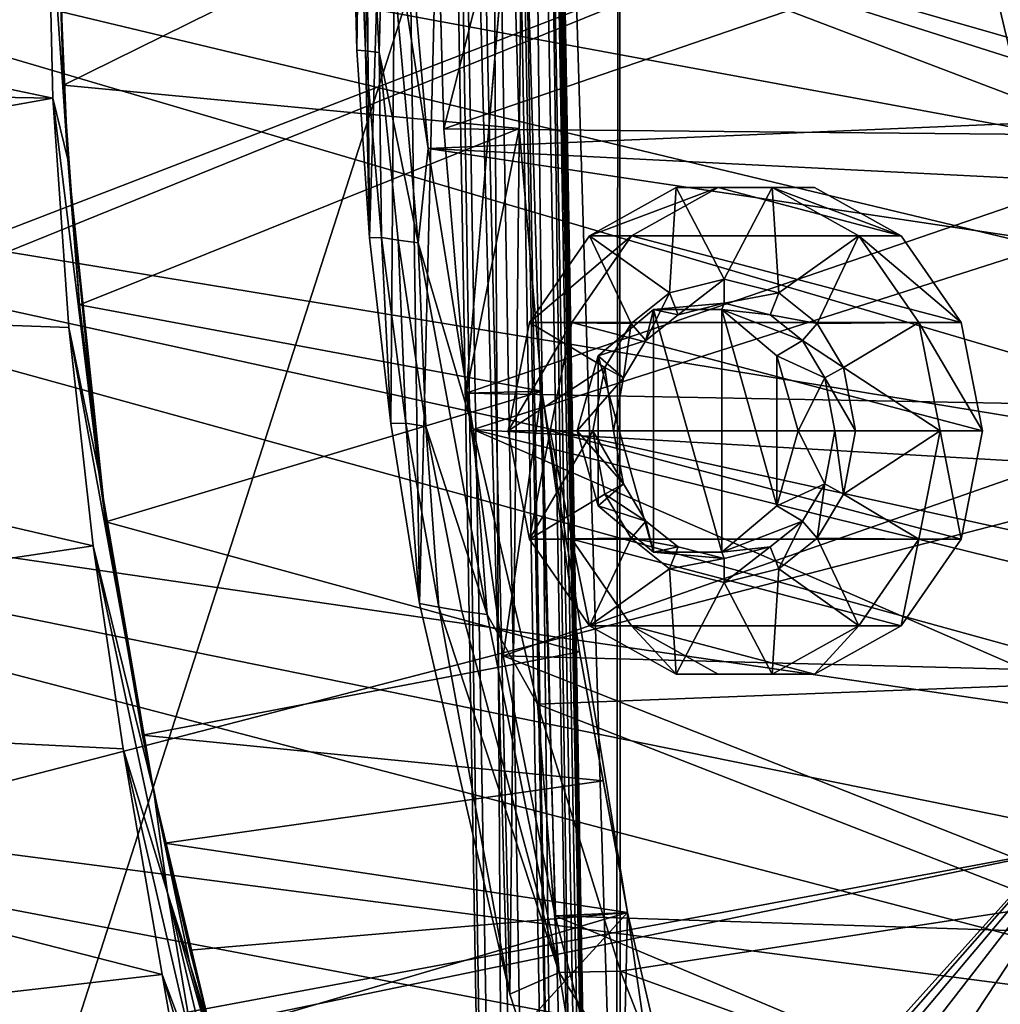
# Model space of a CAD drawing. Header units: metres. Extents: x -1004 to 0, y -708 to 0.
# Tile 63 of 103: x -157 to -70, y -448 to -362. Entities that reach past the tile are written whole.
import ezdxf

# ---------------------------------------------------------------- set-up
doc = ezdxf.new("R2010")
doc.units = ezdxf.units.M

msp = doc.modelspace()

# ---------------------------------------------------------------- linework, layer by layer
at = {"layer": 'top01'}
for points in [[(-53.598221, -415.729309, 1607.211182), (-63.970272, -143.144623, 1606.939331), (-78.48407, -166.14267, 1606.55957)], [(-78.48407, -166.14267, 1606.55957), (-91.46991, -190.642548, 1606.219482), (-54.826065, -419.461243, 1607.179077)], [(-53.598221, -415.729309, 1607.211182), (-78.48407, -166.14267, 1606.55957), (-54.826065, -419.461243, 1607.179077)], [(-91.46991, -190.642548, 1606.219482), (-103.814522, -219.351303, 1605.89624), (-55.368595, -423.352661, 1607.164795)], [(-54.826065, -419.461243, 1607.179077), (-91.46991, -190.642548, 1606.219482), (-55.368595, -423.352661, 1607.164795)], [(-103.814522, -219.351303, 1605.89624), (-111.198296, -240.799545, 1605.702881), (-104.054955, -476.287506, 1605.889893)], [(-103.814522, -219.351303, 1605.89624), (-104.054955, -476.287506, 1605.889893), (-103.745293, -477.099335, 1605.898071)], [(-55.368595, -423.352661, 1607.164795), (-103.814522, -219.351303, 1605.89624), (-103.745293, -477.099335, 1605.898071)], [(-111.198296, -240.799545, 1605.702881), (-117.790649, -265.0625, 1605.530273), (-113.479034, -447.474762, 1605.643188)], [(-111.198296, -240.799545, 1605.702881), (-113.479034, -447.474762, 1605.643188), (-104.054955, -476.287506, 1605.889893)], [(-117.790649, -265.0625, 1605.530273), (-123.170067, -292.843536, 1605.389404), (-121.442284, -413.021118, 1605.43457)], [(-117.790649, -265.0625, 1605.530273), (-121.442284, -413.021118, 1605.43457), (-113.479034, -447.474762, 1605.643188)], [(-123.170067, -292.843536, 1605.389404), (-126.336418, -320.642456, 1605.306519), (-125.82811, -380.796265, 1605.319824)], [(-123.961838, -397.163025, 1605.368652), (-123.170067, -292.843536, 1605.389404), (-125.82811, -380.796265, 1605.319824)], [(-123.170067, -292.843536, 1605.389404), (-123.961838, -397.163025, 1605.368652), (-121.442284, -413.021118, 1605.43457)], [(-250.681519, -337.464691, 658.048645), (-23.518036, -379.462708, 663.997131), (-247.612106, -308.2258, 658.129028)], [(-23.518036, -379.462708, 663.997131), (-22.769779, -367.30899, 664.016724), (-247.612106, -308.2258, 658.129028)], [(-247.612106, -308.2258, 658.129028), (-22.769779, -367.30899, 664.016724), (-22.411179, -355.137573, 664.026123)], [(-126.336418, -320.642456, 1605.306519), (-127.359116, -347.807404, 1605.279663), (-126.967255, -364.247192, 1605.289917)], [(-125.82811, -380.796265, 1605.319824), (-126.336418, -320.642456, 1605.306519), (-126.967255, -364.247192, 1605.289917)], [(-26.176514, -403.642242, 663.92749), (-24.654493, -391.579956, 663.967346), (-250.681519, -337.464691, 658.048645)], [(-24.654493, -391.579956, 663.967346), (-23.518036, -379.462708, 663.997131), (-250.681519, -337.464691, 658.048645)], [(-250.681519, -337.464691, 658.048645), (-250.153427, -366.851563, 658.0625), (-26.176514, -403.642242, 663.92749)], [(-250.907043, -348.109894, 628.322754), (-154.228165, -347.804199, 269.239594), (-153.745956, -368.491577, 270.751953)], [(-153.745956, -368.491577, 270.751953), (-250.160492, -366.770142, 628.322754), (-250.907043, -348.109894, 628.322754)], [(-153.208679, -356.110687, 265.623505), (-152.448242, -373.879242, 266.414368), (-154.228165, -347.804199, 269.239594)], [(-154.228165, -347.804199, 269.239594), (-152.448242, -373.879242, 266.414368), (-153.745956, -368.491577, 270.751953)], [(-153.29303, -347.807709, 256.377838), (-113.310806, -347.807739, 249.327911), (-152.82103, -367.322571, 257.013)], [(-153.208679, -356.110687, 265.623505), (-153.29303, -347.807709, 256.377838), (-152.82103, -367.322571, 257.013)], [(-113.310806, -347.807739, 249.327911), (-112.641785, -371.158081, 250.212402), (-152.82103, -367.322571, 257.013)], [(-126.967255, -364.247192, 1605.289917), (-127.359116, -347.807404, 1605.279663), (-126.829765, -347.807404, 1594.377319)], [(-126.967255, -364.247192, 1605.289917), (-126.829765, -347.807404, 1594.377319), (-126.180222, -364.299957, 1594.173584)], [(-126.180222, -364.299957, 1594.173584), (-126.829765, -347.807404, 1594.377319), (-125.880119, -347.807404, 1582.195923)], [(-126.180222, -364.299957, 1594.173584), (-125.880119, -347.807404, 1582.195923), (-124.981094, -364.443451, 1581.813232)], [(-124.981094, -364.443451, 1581.813232), (-125.880119, -347.807404, 1582.195923), (-124.554161, -347.807404, 1570.049561)], [(-124.554161, -347.807404, 1570.049561), (-121.557411, -381.22525, 1568.418945), (-124.981094, -364.443451, 1581.813232)], [(-122.852921, -347.807404, 1557.948486), (-120.662094, -372.930634, 1556.60083), (-124.554161, -347.807404, 1570.049561)], [(-120.662094, -372.930634, 1556.60083), (-121.557411, -381.22525, 1568.418945), (-124.554161, -347.807404, 1570.049561)], [(-122.852921, -347.807404, 1557.948486), (-58.503376, -360.974609, 1520.812622), (-61.216137, -365.517426, 1522.353882)], [(-61.216137, -365.517426, 1522.353882), (-63.337364, -370.464264, 1523.533569), (-122.852921, -347.807404, 1557.948486)], [(-63.337364, -370.464264, 1523.533569), (-120.662094, -372.930634, 1556.60083), (-122.852921, -347.807404, 1557.948486)], [(-119.938019, -347.814911, 186.274139), (-119.282143, -371.193939, 187.092911), (-119.937439, -347.690582, 186.274872)], [(-119.938019, -347.814911, 186.274139), (-51.296959, -347.814911, 179.059677), (-119.282143, -371.193939, 187.092911)], [(-119.282143, -371.193939, 187.092911), (-113.310814, -347.69223, 249.327927), (-119.937439, -347.690582, 186.274872)], [(-113.310814, -347.69223, 249.327927), (-119.282143, -371.193939, 187.092911), (-117.318771, -394.479675, 189.55072)], [(-51.296959, -347.814911, 179.059677), (-51.296959, -371.833099, 179.980698), (-119.282143, -371.193939, 187.092911)], [(-113.310806, -347.807739, 249.327911), (-113.310814, -347.69223, 249.327927), (-117.318771, -394.479675, 189.55072)], [(-117.318771, -394.479675, 189.55072), (-112.641785, -371.158081, 250.212402), (-113.310806, -347.807739, 249.327911)], [(-152.448242, -373.879242, 266.414368), (-153.208679, -356.110687, 265.623505), (-152.82103, -367.322571, 257.013)], [(-125.82811, -380.796265, 1605.319824), (-126.967255, -364.247192, 1605.289917), (-126.180222, -364.299957, 1594.173584)], [(-125.82811, -380.796265, 1605.319824), (-126.180222, -364.299957, 1594.173584), (-124.781593, -380.751617, 1593.788086)], [(-124.781593, -380.751617, 1593.788086), (-126.180222, -364.299957, 1594.173584), (-124.981094, -364.443451, 1581.813232)], [(-121.557411, -381.22525, 1568.418945), (-123.316231, -381.001312, 1581.085083), (-124.981094, -364.443451, 1581.813232)], [(-124.981094, -364.443451, 1581.813232), (-123.316231, -381.001312, 1581.085083), (-124.781593, -380.751617, 1593.788086)], [(-247.970444, -385.279999, 628.322754), (-250.160492, -366.770142, 628.322754), (-153.745956, -368.491577, 270.751953)], [(-250.153427, -366.851563, 658.0625), (-28.080278, -415.631287, 663.877686), (-26.176514, -403.642242, 663.92749)], [(-28.080278, -415.631287, 663.877686), (-250.153427, -366.851563, 658.0625), (-30.360832, -427.529053, 663.817932)], [(-250.153427, -366.851563, 658.0625), (-246.015594, -396.058105, 658.170837), (-30.360832, -427.529053, 663.817932)], [(-152.82103, -367.322571, 257.013), (-112.641785, -371.158081, 250.212402), (-151.405701, -386.70755, 258.910065)], [(-152.448242, -373.879242, 266.414368), (-152.82103, -367.322571, 257.013), (-151.405701, -386.70755, 258.910065)], [(-152.351944, -388.691772, 275.273865), (-247.970444, -385.279999, 628.322754), (-153.745956, -368.491577, 270.751953)], [(-152.448242, -373.879242, 266.414368), (-149.69313, -401.440369, 270.828156), (-153.745956, -368.491577, 270.751953)], [(-153.745956, -368.491577, 270.751953), (-149.69313, -401.440369, 270.828156), (-152.351944, -388.691772, 275.273865)], [(-63.337364, -370.464264, 1523.533569), (-64.734283, -375.746521, 1524.271606), (-120.662094, -372.930634, 1556.60083)], [(-112.641785, -371.158081, 250.212402), (-110.651474, -394.297852, 252.851227), (-151.405701, -386.70755, 258.910065)], [(-119.282143, -371.193939, 187.092911), (-51.296959, -371.833099, 179.980698), (-117.318771, -394.479675, 189.55072)], [(-110.651474, -394.297852, 252.851227), (-112.641785, -371.158081, 250.212402), (-117.318771, -394.479675, 189.55072)], [(-51.296959, -371.833099, 179.980698), (-51.296959, -395.709442, 182.743942), (-117.318771, -394.479675, 189.55072)], [(-120.662094, -372.930634, 1556.60083), (-116.697227, -397.681244, 1553.763672), (-121.557411, -381.22525, 1568.418945)], [(-64.734283, -375.746521, 1524.271606), (-65.201874, -381.235168, 1524.44812), (-120.662094, -372.930634, 1556.60083)], [(-120.662094, -372.930634, 1556.60083), (-65.201874, -381.235168, 1524.44812), (-116.697227, -397.681244, 1553.763672)], [(-149.69313, -401.440369, 270.828156), (-152.448242, -373.879242, 266.414368), (-149.073669, -405.841949, 262.043823)], [(-149.073669, -405.841949, 262.043823), (-152.448242, -373.879242, 266.414368), (-151.405701, -386.70755, 258.910065)], [(-123.961838, -397.163025, 1605.368652), (-125.82811, -380.796265, 1605.319824), (-124.781593, -380.751617, 1593.788086)], [(-123.316231, -381.001312, 1581.085083), (-122.633789, -397.120422, 1593.22583), (-124.781593, -380.751617, 1593.788086)], [(-124.781593, -380.751617, 1593.788086), (-122.633789, -397.120422, 1593.22583), (-123.961838, -397.163025, 1605.368652)], [(-122.633789, -397.120422, 1593.22583), (-123.316231, -381.001312, 1581.085083), (-120.889061, -397.436066, 1580.020508)], [(-120.889061, -397.436066, 1580.020508), (-123.316231, -381.001312, 1581.085083), (-121.557411, -381.22525, 1568.418945)], [(-116.697227, -397.681244, 1553.763672), (-115.461578, -414.006073, 1564.801636), (-121.557411, -381.22525, 1568.418945)], [(-121.557411, -381.22525, 1568.418945), (-115.461578, -414.006073, 1564.801636), (-120.889061, -397.436066, 1580.020508)], [(-65.201874, -381.235168, 1524.44812), (-65.024902, -400.696899, 1523.83252), (-116.697227, -397.681244, 1553.763672)], [(-152.351944, -388.691772, 275.273865), (-150.204941, -407.947205, 282.696869), (-247.970444, -385.279999, 628.322754)], [(-150.204941, -407.947205, 282.696869), (-239.388168, -421.309845, 628.322754), (-247.970444, -385.279999, 628.322754)], [(-151.405701, -386.70755, 258.910065), (-110.651474, -394.297852, 252.851227), (-149.073669, -405.841949, 262.043823)], [(-149.69313, -401.440369, 270.828156), (-144.854385, -429.625793, 279.624756), (-152.351944, -388.691772, 275.273865)], [(-152.351944, -388.691772, 275.273865), (-144.854385, -429.625793, 279.624756), (-150.204941, -407.947205, 282.696869)], [(-110.651474, -394.297852, 252.851227), (-107.341576, -417.300751, 257.258514), (-149.073669, -405.841949, 262.043823)], [(-114.047913, -417.640411, 193.665176), (-110.651474, -394.297852, 252.851227), (-117.318771, -394.479675, 189.55072)], [(-117.318771, -394.479675, 189.55072), (-51.296959, -395.709442, 182.743942), (-114.047913, -417.640411, 193.665176)], [(-110.651474, -394.297852, 252.851227), (-114.047913, -417.640411, 193.665176), (-109.477364, -440.584412, 199.45929)], [(-107.341576, -417.300751, 257.258514), (-110.651474, -394.297852, 252.851227), (-103.089058, -440.274384, 259.649841)], [(-103.089058, -440.274384, 259.649841), (-110.651474, -394.297852, 252.851227), (-109.477364, -440.584412, 199.45929)], [(-51.296959, -395.709442, 182.743942), (-51.296959, -419.300171, 187.347092), (-114.047913, -417.640411, 193.665176)], [(-30.360832, -427.529053, 663.817932), (-246.015594, -396.058105, 658.170837), (-33.0121, -439.318085, 663.748535)], [(-246.015594, -396.058105, 658.170837), (-36.026955, -450.981323, 663.669556), (-33.0121, -439.318085, 663.748535)], [(-246.015594, -396.058105, 658.170837), (-238.304779, -424.597931, 658.372742), (-36.026955, -450.981323, 663.669556)], [(-122.633789, -397.120422, 1593.22583), (-121.442284, -413.021118, 1605.43457), (-123.961838, -397.163025, 1605.368652)], [(-121.442284, -413.021118, 1605.43457), (-122.633789, -397.120422, 1593.22583), (-119.739723, -413.364685, 1592.493042)], [(-119.739723, -413.364685, 1592.493042), (-122.633789, -397.120422, 1593.22583), (-120.889061, -397.436066, 1580.020508)], [(-115.461578, -414.006073, 1564.801636), (-117.706451, -413.703888, 1578.631348), (-120.889061, -397.436066, 1580.020508)], [(-120.889061, -397.436066, 1580.020508), (-117.706451, -413.703888, 1578.631348), (-119.739723, -413.364685, 1592.493042)], [(-116.697227, -397.681244, 1553.763672), (-65.024902, -400.696899, 1523.83252), (-65.045509, -410.426819, 1523.481567)], [(-65.045509, -410.426819, 1523.481567), (-65.143959, -420.155243, 1523.105347), (-116.697227, -397.681244, 1553.763672)], [(-65.143959, -420.155243, 1523.105347), (-111.021355, -421.900513, 1549.50769), (-116.697227, -397.681244, 1553.763672)], [(-116.697227, -397.681244, 1553.763672), (-111.021355, -421.900513, 1549.50769), (-115.461578, -414.006073, 1564.801636)], [(-144.854385, -429.625793, 279.624756), (-149.69313, -401.440369, 270.828156), (-145.861877, -424.640717, 266.250824)], [(-145.861877, -424.640717, 266.250824), (-149.69313, -401.440369, 270.828156), (-149.073669, -405.841949, 262.043823)], [(-149.073669, -405.841949, 262.043823), (-107.341576, -417.300751, 257.258514), (-145.861877, -424.640717, 266.250824)], [(-150.204941, -407.947205, 282.696869), (-147.564026, -425.838593, 292.865753), (-239.388168, -421.309845, 628.322754)], [(-144.854385, -429.625793, 279.624756), (-143.641052, -438.536133, 290.942047), (-150.204941, -407.947205, 282.696869)], [(-150.204941, -407.947205, 282.696869), (-143.641052, -438.536133, 290.942047), (-147.564026, -425.838593, 292.865753)], [(-113.479034, -447.474762, 1605.643188), (-121.442284, -413.021118, 1605.43457), (-119.739723, -413.364685, 1592.493042)], [(-117.706451, -413.703888, 1578.631348), (-109.117142, -445.571533, 1574.934448), (-119.739723, -413.364685, 1592.493042)], [(-119.739723, -413.364685, 1592.493042), (-109.117142, -445.571533, 1574.934448), (-113.479034, -447.474762, 1605.643188)], [(-115.461578, -414.006073, 1564.801636), (-109.117142, -445.571533, 1574.934448), (-117.706451, -413.703888, 1578.631348)], [(-111.021355, -421.900513, 1549.50769), (-109.117142, -445.571533, 1574.934448), (-115.461578, -414.006073, 1564.801636)], [(-107.341576, -417.300751, 257.258514), (-105.246155, -428.673492, 259.723877), (-145.861877, -424.640717, 266.250824)], [(-105.246155, -428.673492, 259.723877), (-107.341576, -417.300751, 257.258514), (-103.089058, -440.274384, 259.649841)], [(-114.047913, -417.640411, 193.665176), (-51.296959, -419.300171, 187.347092), (-51.296959, -442.459412, 193.778091)], [(-114.047913, -417.640411, 193.665176), (-51.296959, -442.459412, 193.778091), (-109.477364, -440.584412, 199.45929)], [(-65.143959, -420.155243, 1523.105347), (-65.591461, -439.605225, 1522.288574), (-111.021355, -421.900513, 1549.50769)], [(-147.564026, -425.838593, 292.865753), (-144.11264, -445.730316, 309.173157), (-239.388168, -421.309845, 628.322754)], [(-239.388168, -421.309845, 628.322754), (-144.11264, -445.730316, 309.173157), (-225.579773, -455.160736, 628.322754)], [(-65.591461, -439.605225, 1522.288574), (-103.711601, -445.449646, 1543.920166), (-111.021355, -421.900513, 1549.50769)], [(-111.021355, -421.900513, 1549.50769), (-103.711601, -445.449646, 1543.920166), (-109.117142, -445.571533, 1574.934448)], [(-103.745293, -477.099335, 1605.898071), (-103.437996, -477.943665, 1605.906128), (-55.368595, -423.352661, 1607.164795)], [(-103.437996, -477.943665, 1605.906128), (-102.816711, -479.630585, 1605.922363), (-55.368595, -423.352661, 1607.164795)], [(-55.368595, -423.352661, 1607.164795), (-102.816711, -479.630585, 1605.922363), (-101.585518, -483.008575, 1605.95459)], [(-101.585518, -483.008575, 1605.95459), (-99.176605, -489.783844, 1606.0177), (-55.368595, -423.352661, 1607.164795)], [(-99.176605, -489.783844, 1606.0177), (-57.38377, -455.741364, 1607.112061), (-55.368595, -423.352661, 1607.164795)], [(-238.304779, -424.597931, 658.372742), (-39.397236, -462.502289, 663.581299), (-36.026955, -450.981323, 663.669556)], [(-238.304779, -424.597931, 658.372742), (-227.023682, -452.221436, 658.668152), (-39.397236, -462.502289, 663.581299)], [(-145.861877, -424.640717, 266.250824), (-105.246155, -428.673492, 259.723877), (-143.881317, -434.156342, 267.066833)], [(-143.881317, -434.156342, 267.066833), (-144.854385, -429.625793, 279.624756), (-145.861877, -424.640717, 266.250824)], [(-143.641052, -438.536133, 290.942047), (-141.01619, -454.103882, 308.555969), (-147.564026, -425.838593, 292.865753)], [(-147.564026, -425.838593, 292.865753), (-141.01619, -454.103882, 308.555969), (-144.11264, -445.730316, 309.173157)], [(-105.246155, -428.673492, 259.723877), (-103.089058, -440.274384, 259.649841), (-143.881317, -434.156342, 267.066833)], [(-143.641052, -438.536133, 290.942047), (-144.854385, -429.625793, 279.624756), (-141.67865, -444.794342, 290.134369)], [(-144.854385, -429.625793, 279.624756), (-139.751831, -451.093201, 289.616913), (-141.67865, -444.794342, 290.134369)], [(-139.751831, -451.093201, 289.616913), (-144.854385, -429.625793, 279.624756), (-139.751831, -451.093201, 277.234894)], [(-144.854385, -429.625793, 279.624756), (-143.881317, -434.156342, 267.066833), (-139.751831, -451.093201, 277.234894)], [(-143.881317, -434.156342, 267.066833), (-103.089058, -440.274384, 259.649841), (-141.672424, -443.611786, 266.11142)], [(-139.751831, -451.093201, 277.234894), (-143.881317, -434.156342, 267.066833), (-141.672424, -443.611786, 266.11142)], [(-141.01619, -454.103882, 308.555969), (-143.641052, -438.536133, 290.942047), (-140.755569, -450.812286, 298.972168)], [(-140.755569, -450.812286, 298.972168), (-143.641052, -438.536133, 290.942047), (-138.13472, -457.999481, 298.369324)], [(-143.641052, -438.536133, 290.942047), (-141.67865, -444.794342, 290.134369), (-138.13472, -457.999481, 298.369324)], [(-65.591461, -439.605225, 1522.288574), (-66.407211, -459.040527, 1521.412109), (-103.711601, -445.449646, 1543.920166)], [(-103.089058, -440.274384, 259.649841), (-139.751831, -451.093201, 264.852875), (-141.672424, -443.611786, 266.11142)], [(-139.751831, -451.093201, 264.852875), (-103.089058, -440.274384, 259.649841), (-132.867874, -472.911743, 260.62207)], [(-103.089058, -440.274384, 259.649841), (-92.572594, -485.640137, 251.46524), (-132.867874, -472.911743, 260.62207)], [(-103.089058, -440.274384, 259.649841), (-109.477364, -440.584412, 199.45929), (-103.612221, -463.250519, 206.974854)], [(-51.296959, -442.459412, 193.778091), (-51.296959, -465.041748, 202.008636), (-109.477364, -440.584412, 199.45929)], [(-109.477364, -440.584412, 199.45929), (-51.296959, -465.041748, 202.008636), (-103.612221, -463.250519, 206.974854)], [(-96.513596, -485.414246, 216.199951), (-103.089058, -440.274384, 259.649841), (-103.612221, -463.250519, 206.974854)], [(-92.572594, -485.640137, 251.46524), (-103.089058, -440.274384, 259.649841), (-96.513596, -485.414246, 216.199951)], [(-141.672424, -443.611786, 266.11142), (-139.751831, -451.093201, 264.852875), (-139.751831, -451.093201, 277.234894)], [(-141.67865, -444.794342, 290.134369), (-139.751831, -451.093201, 289.616913), (-135.537949, -465.209412, 298.000336)], [(-141.67865, -444.794342, 290.134369), (-135.537949, -465.209412, 298.000336), (-138.13472, -457.999481, 298.369324)], [(-144.11264, -445.730316, 309.173157), (-142.578384, -454.435516, 318.701172), (-225.579773, -455.160736, 628.322754)], [(-141.01619, -454.103882, 308.555969), (-138.747208, -463.788849, 318.351685), (-144.11264, -445.730316, 309.173157)], [(-144.11264, -445.730316, 309.173157), (-138.747208, -463.788849, 318.351685), (-142.578384, -454.435516, 318.701172)], [(-109.117142, -445.571533, 1574.934448), (-104.054955, -476.287506, 1605.889893), (-113.479034, -447.474762, 1605.643188)], [(-103.711601, -445.449646, 1543.920166), (-94.853065, -468.21405, 1537.106445), (-109.117142, -445.571533, 1574.934448)], [(-109.117142, -445.571533, 1574.934448), (-94.853065, -468.21405, 1537.106445), (-104.054955, -476.287506, 1605.889893)], [(-66.407211, -459.040527, 1521.412109), (-94.853065, -468.21405, 1537.106445), (-103.711601, -445.449646, 1543.920166)]]:
    msp.add_3dface(points, dxfattribs=at)
at = {"layer": 'top0123413'}
for points in [[(-110.724922, -557.434387, 1635.92395), (-117.705887, -157.495331, 1635.92395), (-121.535522, -157.56218, 1632.709961)], [(-121.535522, -157.56218, 1632.709961), (-120.667419, -157.547028, 1627.786011), (-114.554565, -557.501282, 1632.709961)], [(-114.554565, -557.501282, 1632.709961), (-110.724922, -557.434387, 1635.92395), (-121.535522, -157.56218, 1632.709961)], [(-120.667419, -157.547028, 1627.786011), (-115.969666, -157.465027, 1626.075806), (-113.686455, -557.486084, 1627.786011)], [(-120.667419, -157.547028, 1627.786011), (-113.686455, -557.486084, 1627.786011), (-114.554565, -557.501282, 1632.709961)], [(-106.027176, -557.352417, 1634.213867), (-113.008141, -157.413345, 1634.213867), (-117.705887, -157.495331, 1635.92395)], [(-110.724922, -557.434387, 1635.92395), (-106.027176, -557.352417, 1634.213867), (-117.705887, -157.495331, 1635.92395)], [(-115.969666, -157.465027, 1626.075806), (-108.988708, -557.404114, 1626.075806), (-113.686455, -557.486084, 1627.786011)], [(-115.969666, -157.465027, 1626.075806), (-114.377312, -217.446381, 1626.203857), (-109.490639, -497.403717, 1626.203857)], [(-115.969666, -157.465027, 1626.075806), (-109.490639, -497.403717, 1626.203857), (-108.988708, -557.404114, 1626.075806)], [(-105.159065, -557.33728, 1629.289795), (-112.14003, -157.398193, 1629.289795), (-113.008141, -157.413345, 1634.213867)], [(-106.027176, -557.352417, 1634.213867), (-105.159065, -557.33728, 1629.289795), (-113.008141, -157.413345, 1634.213867)], [(-112.14003, -157.398193, 1629.289795), (-105.159065, -557.33728, 1629.289795), (-111.313599, -217.392899, 1628.775024)], [(-114.377312, -217.446381, 1626.203857), (-112.542305, -219.414612, 1627.169678), (-109.490639, -497.403717, 1626.203857)], [(-111.313599, -217.392899, 1628.775024), (-106.426926, -497.35025, 1628.775024), (-111.600426, -218.811829, 1628.235474)], [(-105.159065, -557.33728, 1629.289795), (-106.426926, -497.35025, 1628.775024), (-111.313599, -217.392899, 1628.775024)], [(-112.542305, -219.414612, 1627.169678), (-111.600426, -218.811829, 1628.235474), (-107.725426, -495.37262, 1627.169678)], [(-109.490639, -497.403717, 1626.203857), (-112.542305, -219.414612, 1627.169678), (-107.725426, -495.37262, 1627.169678)], [(-107.725426, -495.37262, 1627.169678), (-111.600426, -218.811829, 1628.235474), (-106.762985, -495.942108, 1628.235474)], [(-111.600426, -218.811829, 1628.235474), (-106.426926, -497.35025, 1628.775024), (-106.762985, -495.942108, 1628.235474)]]:
    msp.add_3dface(points, dxfattribs=at)
at = {"layer": 'top0123427'}
for points in [[(-98.814934, -376.358978, 1534.838501), (-99.405807, -385.645966, 1535.179688), (-106.454414, -380.607117, 1539.249268)], [(-102.73188, -380.607117, 1545.696899), (-95.092392, -376.358978, 1541.286133), (-106.454414, -380.607117, 1539.249268)], [(-95.092392, -376.358978, 1541.286133), (-98.814934, -376.358978, 1534.838501), (-106.454414, -380.607117, 1539.249268)], [(-102.73188, -380.607117, 1545.696899), (-78.973724, -380.607117, 1531.980103), (-95.092392, -376.358978, 1541.286133)], [(-94.57534, -384.427856, 1532.390869), (-99.405807, -385.645966, 1535.179688), (-98.814934, -376.358978, 1534.838501)], [(-90.335747, -376.358978, 1529.943115), (-94.57534, -384.427856, 1532.390869), (-98.814934, -376.358978, 1534.838501)], [(-95.092392, -376.358978, 1541.286133), (-86.613205, -376.358978, 1536.390747), (-98.814934, -376.358978, 1534.838501)], [(-86.613205, -376.358978, 1536.390747), (-90.335747, -376.358978, 1529.943115), (-98.814934, -376.358978, 1534.838501)], [(-78.973724, -380.607117, 1531.980103), (-86.613205, -376.358978, 1536.390747), (-95.092392, -376.358978, 1541.286133)], [(-89.744865, -385.645966, 1529.601929), (-94.57534, -384.427856, 1532.390869), (-90.335747, -376.358978, 1529.943115)], [(-82.696259, -380.607117, 1525.532471), (-89.744865, -385.645966, 1529.601929), (-90.335747, -376.358978, 1529.943115)], [(-86.613205, -376.358978, 1536.390747), (-78.973724, -380.607117, 1531.980103), (-90.335747, -376.358978, 1529.943115)], [(-78.973724, -380.607117, 1531.980103), (-82.696259, -380.607117, 1525.532471), (-90.335747, -376.358978, 1529.943115)], [(-106.454414, -380.607117, 1539.249268), (-102.768593, -388.346649, 1537.121216), (-111.741104, -388.261963, 1542.301514)], [(-108.018562, -388.261963, 1548.749146), (-102.73188, -380.607117, 1545.696899), (-111.741104, -388.261963, 1542.301514)], [(-102.73188, -380.607117, 1545.696899), (-106.454414, -380.607117, 1539.249268), (-111.741104, -388.261963, 1542.301514)], [(-108.018562, -388.261963, 1548.749146), (-73.687035, -388.261963, 1528.927734), (-102.73188, -380.607117, 1545.696899)], [(-99.405807, -385.645966, 1535.179688), (-102.768593, -388.346649, 1537.121216), (-106.454414, -380.607117, 1539.249268)], [(-73.687035, -388.261963, 1528.927734), (-78.973724, -380.607117, 1531.980103), (-102.73188, -380.607117, 1545.696899)], [(-86.38208, -388.346649, 1527.6604), (-89.744865, -385.645966, 1529.601929), (-82.696259, -380.607117, 1525.532471)], [(-77.409569, -388.261963, 1522.480225), (-86.38208, -388.346649, 1527.6604), (-82.696259, -380.607117, 1525.532471)], [(-78.973724, -380.607117, 1531.980103), (-73.687035, -388.261963, 1528.927734), (-82.696259, -380.607117, 1525.532471)], [(-73.687035, -388.261963, 1528.927734), (-77.409569, -388.261963, 1522.480225), (-82.696259, -380.607117, 1525.532471)], [(-99.405807, -385.645966, 1535.179688), (-94.57534, -384.427856, 1532.390869), (-98.62767, -387.571808, 1534.730469)], [(-94.57534, -384.427856, 1532.390869), (-94.575325, -386.552948, 1532.390869), (-98.62767, -387.571808, 1534.730469)], [(-94.57534, -384.427856, 1532.390869), (-89.744865, -385.645966, 1529.601929), (-94.575325, -386.552948, 1532.390869)], [(-102.768593, -388.346649, 1537.121216), (-99.405807, -385.645966, 1535.179688), (-101.467232, -389.849304, 1536.369873)], [(-99.405807, -385.645966, 1535.179688), (-98.62767, -387.571808, 1534.730469), (-101.467232, -389.849304, 1536.369873)], [(-89.744865, -385.645966, 1529.601929), (-90.52298, -387.571808, 1530.05127), (-94.575325, -386.552948, 1532.390869)], [(-89.744865, -385.645966, 1529.601929), (-86.38208, -388.346649, 1527.6604), (-90.52298, -387.571808, 1530.05127)], [(-101.467232, -389.849304, 1536.369873), (-100.814034, -387.108795, 1528.537476), (-105.685074, -391.195282, 1531.349731)], [(-105.685074, -391.195282, 1531.349731), (-100.814034, -387.108795, 1528.537476), (-100.814034, -408.506012, 1528.537476)], [(-101.467232, -389.849304, 1536.369873), (-98.62767, -387.571808, 1534.730469), (-100.814034, -387.108795, 1528.537476)], [(-98.62767, -387.571808, 1534.730469), (-94.575325, -386.552948, 1532.390869), (-100.814034, -387.108795, 1528.537476)], [(-100.814034, -387.108795, 1528.537476), (-94.575325, -386.552948, 1532.390869), (-94.793098, -387.108795, 1525.061279)], [(-100.814034, -387.108795, 1528.537476), (-94.793098, -408.506012, 1525.061279), (-100.814034, -408.506012, 1528.537476)], [(-100.814034, -387.108795, 1528.537476), (-94.793098, -387.108795, 1525.061279), (-94.793098, -408.506012, 1525.061279)], [(-94.575325, -386.552948, 1532.390869), (-90.52298, -387.571808, 1530.05127), (-94.793098, -387.108795, 1525.061279)], [(-94.793098, -387.108795, 1525.061279), (-90.52298, -387.571808, 1530.05127), (-87.683411, -389.849304, 1528.411743)], [(-94.793098, -387.108795, 1525.061279), (-87.683411, -389.849304, 1528.411743), (-89.922058, -391.195282, 1522.249023)], [(-94.793098, -387.108795, 1525.061279), (-89.922058, -404.419495, 1522.249023), (-94.793098, -408.506012, 1525.061279)], [(-94.793098, -387.108795, 1525.061279), (-89.922058, -391.195282, 1522.249023), (-89.922058, -404.419495, 1522.249023)], [(-86.38208, -388.346649, 1527.6604), (-87.683411, -389.849304, 1528.411743), (-90.52298, -387.571808, 1530.05127)], [(-111.741104, -388.261963, 1542.301514), (-105.107452, -392.229645, 1538.471558), (-113.627899, -397.807404, 1543.390869)], [(-109.905365, -397.807404, 1549.838501), (-108.018562, -388.261963, 1548.749146), (-113.627899, -397.807404, 1543.390869)], [(-108.018562, -388.261963, 1548.749146), (-111.741104, -388.261963, 1542.301514), (-113.627899, -397.807404, 1543.390869)], [(-102.768593, -388.346649, 1537.121216), (-105.107452, -392.229645, 1538.471558), (-111.741104, -388.261963, 1542.301514)], [(-109.905365, -397.807404, 1549.838501), (-71.80024, -397.807404, 1527.838501), (-108.018562, -388.261963, 1548.749146)], [(-71.80024, -397.807404, 1527.838501), (-73.687035, -388.261963, 1528.927734), (-108.018562, -388.261963, 1548.749146)], [(-105.107452, -392.229645, 1538.471558), (-102.768593, -388.346649, 1537.121216), (-103.439598, -393.128143, 1537.508667)], [(-102.768593, -388.346649, 1537.121216), (-101.467232, -389.849304, 1536.369873), (-103.439598, -393.128143, 1537.508667)], [(-86.38208, -388.346649, 1527.6604), (-84.043221, -392.229645, 1526.310059), (-87.683411, -389.849304, 1528.411743)], [(-84.043221, -392.229645, 1526.310059), (-86.38208, -388.346649, 1527.6604), (-77.409569, -388.261963, 1522.480225)], [(-75.522774, -397.807404, 1521.390869), (-84.043221, -392.229645, 1526.310059), (-77.409569, -388.261963, 1522.480225)], [(-73.687035, -388.261963, 1528.927734), (-71.80024, -397.807404, 1527.838501), (-77.409569, -388.261963, 1522.480225)], [(-71.80024, -397.807404, 1527.838501), (-75.522774, -397.807404, 1521.390869), (-77.409569, -388.261963, 1522.480225)], [(-103.439598, -393.128143, 1537.508667), (-101.467232, -389.849304, 1536.369873), (-105.685074, -391.195282, 1531.349731)], [(-87.683411, -389.849304, 1528.411743), (-85.711044, -393.128143, 1527.273071), (-89.922058, -391.195282, 1522.249023)], [(-84.043221, -392.229645, 1526.310059), (-85.711044, -393.128143, 1527.273071), (-87.683411, -389.849304, 1528.411743)], [(-103.439598, -393.128143, 1537.508667), (-105.685074, -391.195282, 1531.349731), (-107.545647, -397.807404, 1532.42395)], [(-107.545647, -397.807404, 1532.42395), (-105.685074, -391.195282, 1531.349731), (-105.685074, -404.419495, 1531.349731)], [(-105.685074, -391.195282, 1531.349731), (-100.814034, -408.506012, 1528.537476), (-105.685074, -404.419495, 1531.349731)], [(-89.922058, -391.195282, 1522.249023), (-85.711044, -393.128143, 1527.273071), (-88.056931, -397.807404, 1521.172119)], [(-89.922058, -391.195282, 1522.249023), (-88.056931, -397.807404, 1521.172119), (-89.922058, -404.419495, 1522.249023)], [(-105.107452, -392.229645, 1538.471558), (-106.162354, -397.807404, 1539.080566), (-113.627899, -397.807404, 1543.390869)], [(-106.162354, -397.807404, 1539.080566), (-105.107452, -392.229645, 1538.471558), (-104.32196, -397.807404, 1538.018066)], [(-105.107452, -392.229645, 1538.471558), (-103.439598, -393.128143, 1537.508667), (-104.32196, -397.807404, 1538.018066)], [(-84.043221, -392.229645, 1526.310059), (-82.988319, -397.807404, 1525.70105), (-85.711044, -393.128143, 1527.273071)], [(-82.988319, -397.807404, 1525.70105), (-84.043221, -392.229645, 1526.310059), (-75.522774, -397.807404, 1521.390869)], [(-104.32196, -397.807404, 1538.018066), (-103.439598, -393.128143, 1537.508667), (-107.545647, -397.807404, 1532.42395)], [(-85.711044, -393.128143, 1527.273071), (-84.82869, -397.807404, 1526.763672), (-88.056931, -397.807404, 1521.172119)], [(-82.988319, -397.807404, 1525.70105), (-84.82869, -397.807404, 1526.763672), (-85.711044, -393.128143, 1527.273071)], [(-113.627899, -397.807404, 1543.390869), (-106.162354, -397.807404, 1539.080566), (-111.741104, -407.352844, 1542.301514)], [(-113.627899, -397.807404, 1543.390869), (-111.741104, -407.352844, 1542.301514), (-109.905365, -397.807404, 1549.838501)], [(-106.162354, -397.807404, 1539.080566), (-105.107452, -403.385162, 1538.471558), (-111.741104, -407.352844, 1542.301514)], [(-111.741104, -407.352844, 1542.301514), (-108.018562, -407.352844, 1548.749146), (-109.905365, -397.807404, 1549.838501)], [(-108.018562, -407.352844, 1548.749146), (-73.687035, -407.352844, 1528.927734), (-109.905365, -397.807404, 1549.838501)], [(-73.687035, -407.352844, 1528.927734), (-71.80024, -397.807404, 1527.838501), (-109.905365, -397.807404, 1549.838501)], [(-104.32196, -397.807404, 1538.018066), (-107.545647, -397.807404, 1532.42395), (-103.439598, -402.486633, 1537.508667)], [(-107.545647, -397.807404, 1532.42395), (-105.685074, -404.419495, 1531.349731), (-103.439598, -402.486633, 1537.508667)], [(-104.32196, -397.807404, 1538.018066), (-103.439598, -402.486633, 1537.508667), (-106.162354, -397.807404, 1539.080566)], [(-103.439598, -402.486633, 1537.508667), (-105.107452, -403.385162, 1538.471558), (-106.162354, -397.807404, 1539.080566)], [(-89.922058, -404.419495, 1522.249023), (-88.056931, -397.807404, 1521.172119), (-85.711044, -402.486633, 1527.273071)], [(-85.711044, -402.486633, 1527.273071), (-88.056931, -397.807404, 1521.172119), (-84.82869, -397.807404, 1526.763672)], [(-85.711044, -402.486633, 1527.273071), (-84.82869, -397.807404, 1526.763672), (-84.043221, -403.385162, 1526.310059)], [(-84.82869, -397.807404, 1526.763672), (-82.988319, -397.807404, 1525.70105), (-84.043221, -403.385162, 1526.310059)], [(-84.043221, -403.385162, 1526.310059), (-82.988319, -397.807404, 1525.70105), (-75.522774, -397.807404, 1521.390869)], [(-75.522774, -397.807404, 1521.390869), (-77.409569, -407.352844, 1522.480225), (-84.043221, -403.385162, 1526.310059)], [(-77.409569, -407.352844, 1522.480225), (-75.522774, -397.807404, 1521.390869), (-73.687035, -407.352844, 1528.927734)], [(-75.522774, -397.807404, 1521.390869), (-71.80024, -397.807404, 1527.838501), (-73.687035, -407.352844, 1528.927734)], [(-103.439598, -402.486633, 1537.508667), (-105.685074, -404.419495, 1531.349731), (-101.467232, -405.765503, 1536.369873)], [(-103.439598, -402.486633, 1537.508667), (-101.467232, -405.765503, 1536.369873), (-105.107452, -403.385162, 1538.471558)], [(-87.683411, -405.765503, 1528.411743), (-89.922058, -404.419495, 1522.249023), (-85.711044, -402.486633, 1527.273071)], [(-87.683411, -405.765503, 1528.411743), (-85.711044, -402.486633, 1527.273071), (-86.38208, -407.268158, 1527.6604)], [(-85.711044, -402.486633, 1527.273071), (-84.043221, -403.385162, 1526.310059), (-86.38208, -407.268158, 1527.6604)], [(-111.741104, -407.352844, 1542.301514), (-105.107452, -403.385162, 1538.471558), (-102.768593, -407.268158, 1537.121216)], [(-101.467232, -405.765503, 1536.369873), (-102.768593, -407.268158, 1537.121216), (-105.107452, -403.385162, 1538.471558)], [(-77.409569, -407.352844, 1522.480225), (-86.38208, -407.268158, 1527.6604), (-84.043221, -403.385162, 1526.310059)], [(-105.685074, -404.419495, 1531.349731), (-100.814034, -408.506012, 1528.537476), (-101.467232, -405.765503, 1536.369873)], [(-94.793098, -408.506012, 1525.061279), (-89.922058, -404.419495, 1522.249023), (-87.683411, -405.765503, 1528.411743)], [(-101.467232, -405.765503, 1536.369873), (-98.62767, -408.042999, 1534.730469), (-102.768593, -407.268158, 1537.121216)], [(-101.467232, -405.765503, 1536.369873), (-100.814034, -408.506012, 1528.537476), (-98.62767, -408.042999, 1534.730469)], [(-90.52298, -408.042999, 1530.05127), (-94.793098, -408.506012, 1525.061279), (-87.683411, -405.765503, 1528.411743)], [(-90.52298, -408.042999, 1530.05127), (-87.683411, -405.765503, 1528.411743), (-89.744865, -409.968842, 1529.601929)], [(-87.683411, -405.765503, 1528.411743), (-86.38208, -407.268158, 1527.6604), (-89.744865, -409.968842, 1529.601929)], [(-106.454414, -415.00769, 1539.249268), (-111.741104, -407.352844, 1542.301514), (-102.768593, -407.268158, 1537.121216)], [(-111.741104, -407.352844, 1542.301514), (-106.454414, -415.00769, 1539.249268), (-108.018562, -407.352844, 1548.749146)], [(-106.454414, -415.00769, 1539.249268), (-102.73188, -415.00769, 1545.696899), (-108.018562, -407.352844, 1548.749146)], [(-102.73188, -415.00769, 1545.696899), (-78.973724, -415.00769, 1531.980103), (-108.018562, -407.352844, 1548.749146)], [(-78.973724, -415.00769, 1531.980103), (-73.687035, -407.352844, 1528.927734), (-108.018562, -407.352844, 1548.749146)], [(-106.454414, -415.00769, 1539.249268), (-102.768593, -407.268158, 1537.121216), (-99.405807, -409.968842, 1535.179688)], [(-98.62767, -408.042999, 1534.730469), (-99.405807, -409.968842, 1535.179688), (-102.768593, -407.268158, 1537.121216)], [(-82.696259, -415.00769, 1525.532471), (-89.744865, -409.968842, 1529.601929), (-86.38208, -407.268158, 1527.6604)], [(-77.409569, -407.352844, 1522.480225), (-82.696259, -415.00769, 1525.532471), (-86.38208, -407.268158, 1527.6604)], [(-82.696259, -415.00769, 1525.532471), (-77.409569, -407.352844, 1522.480225), (-78.973724, -415.00769, 1531.980103)], [(-77.409569, -407.352844, 1522.480225), (-73.687035, -407.352844, 1528.927734), (-78.973724, -415.00769, 1531.980103)], [(-100.814034, -408.506012, 1528.537476), (-94.575325, -409.061859, 1532.390869), (-98.62767, -408.042999, 1534.730469)], [(-100.814034, -408.506012, 1528.537476), (-94.793098, -408.506012, 1525.061279), (-94.575325, -409.061859, 1532.390869)], [(-98.62767, -408.042999, 1534.730469), (-94.575325, -409.061859, 1532.390869), (-99.405807, -409.968842, 1535.179688)], [(-94.793098, -408.506012, 1525.061279), (-90.52298, -408.042999, 1530.05127), (-94.575325, -409.061859, 1532.390869)], [(-94.575325, -409.061859, 1532.390869), (-90.52298, -408.042999, 1530.05127), (-94.57534, -411.18692, 1532.390869)], [(-90.52298, -408.042999, 1530.05127), (-89.744865, -409.968842, 1529.601929), (-94.57534, -411.18692, 1532.390869)], [(-94.575325, -409.061859, 1532.390869), (-94.57534, -411.18692, 1532.390869), (-99.405807, -409.968842, 1535.179688)], [(-98.814934, -419.255829, 1534.838501), (-106.454414, -415.00769, 1539.249268), (-99.405807, -409.968842, 1535.179688)], [(-98.814934, -419.255829, 1534.838501), (-99.405807, -409.968842, 1535.179688), (-94.57534, -411.18692, 1532.390869)], [(-90.335747, -419.255829, 1529.943115), (-94.57534, -411.18692, 1532.390869), (-89.744865, -409.968842, 1529.601929)], [(-82.696259, -415.00769, 1525.532471), (-90.335747, -419.255829, 1529.943115), (-89.744865, -409.968842, 1529.601929)], [(-90.335747, -419.255829, 1529.943115), (-98.814934, -419.255829, 1534.838501), (-94.57534, -411.18692, 1532.390869)], [(-106.454414, -415.00769, 1539.249268), (-98.814934, -419.255829, 1534.838501), (-102.73188, -415.00769, 1545.696899)], [(-98.814934, -419.255829, 1534.838501), (-95.092392, -419.255829, 1541.286133), (-102.73188, -415.00769, 1545.696899)], [(-95.092392, -419.255829, 1541.286133), (-86.613205, -419.255829, 1536.390747), (-102.73188, -415.00769, 1545.696899)], [(-86.613205, -419.255829, 1536.390747), (-78.973724, -415.00769, 1531.980103), (-102.73188, -415.00769, 1545.696899)], [(-90.335747, -419.255829, 1529.943115), (-82.696259, -415.00769, 1525.532471), (-86.613205, -419.255829, 1536.390747)], [(-82.696259, -415.00769, 1525.532471), (-78.973724, -415.00769, 1531.980103), (-86.613205, -419.255829, 1536.390747)], [(-98.814934, -419.255829, 1534.838501), (-90.335747, -419.255829, 1529.943115), (-95.092392, -419.255829, 1541.286133)], [(-90.335747, -419.255829, 1529.943115), (-86.613205, -419.255829, 1536.390747), (-95.092392, -419.255829, 1541.286133)]]:
    msp.add_3dface(points, dxfattribs=at)
at = {"layer": 'top0123459'}
for points in [[(-10, -10, 90), (-787.024658, -653.266907, 90), (-994.049377, -10, 90)], [(-217.024689, -653.266907, 90), (-787.024658, -653.266907, 90), (-10, -10, 90)], [(-10.00001, -694.05426, 90), (-217.024689, -653.266907, 90), (-10, -10, 90)], [(-489.911804, -508.234253, 109.466858), (-59.186478, -280.118256, 113.448639), (-406.116364, -74.810768, 117.032295)], [(-58.259861, -341.679413, 112.374084), (-59.186478, -280.118256, 113.448639), (-489.911804, -508.234253, 109.466858)], [(-477.822876, -511.707336, 109.406235), (-58.259861, -341.679413, 112.374084), (-489.911804, -508.234253, 109.466858)], [(-477.822876, -511.707336, 109.406235), (-59.563019, -403.233765, 111.299652), (-58.259861, -341.679413, 112.374084)], [(-61.050343, -433.983154, 110.762917), (-59.563019, -403.233765, 111.299652), (-477.822876, -511.707336, 109.406235)], [(-466.023346, -517.788696, 109.300079), (-61.050343, -433.983154, 110.762917), (-477.822876, -511.707336, 109.406235)], [(-466.023346, -517.788696, 109.300079), (-63.094246, -464.700592, 110.226746), (-61.050343, -433.983154, 110.762917)]]:
    msp.add_3dface(points, dxfattribs=at)

doc.saveas('drawing.dxf')
